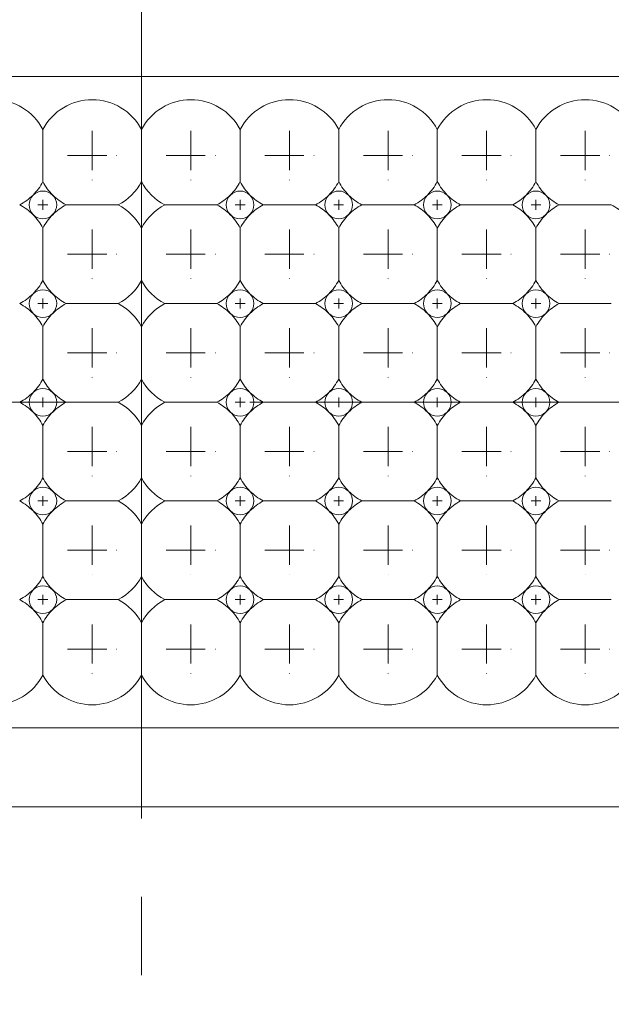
# Model space of a CAD drawing. Header units: millimetres. Extents: x -201 to 202, y 143 to 428.
# Tile 23 of 46: x -14 to -8, y 288 to 298. Entities that reach past the tile are written whole.
import ezdxf

# ---------------------------------------------------------------- set-up
doc = ezdxf.new("R2010")
doc.units = ezdxf.units.MM
doc.header["$LTSCALE"] = 0.25
doc.linetypes.add('CENTER', pattern=[50.8, 31.75, -6.35, 6.35, -6.35])
for name, color, linetype, lineweight in [('BASE', 7, 'Continuous', 20), ('CENTER', 1, 'CENTER', 9), ('DIMENSION', 6, 'Continuous', 9), ('LED LENS', 7, 'Continuous', 20)]:
    doc.layers.add(name, color=color, linetype=linetype, lineweight=lineweight)
doc.styles.add('VS Standard', font='msgothic.ttc', dxfattribs={"height": 3})
doc.dimstyles.new('VS Standard x0.2', dxfattribs={"dimtxt": 3, "dimasz": 3, "dimexe": 0.5, "dimexo": 0.8, "dimgap": 0.5, "dimtad": 3, "dimlfac": 5, "dimrnd": 0.0001, "dimzin": 9, "dimdsep": 46, "dimtxsty": 'VS Standard', "dimcen": 0, "dimaunit": 1, "dimadec": 0, "dimazin": 2, "dimtfac": 1, "dimtmove": 0, "dimatfit": 3, "dimfxl": 1, "dimtolj": 1, "dimtzin": 0, "dimarcsym": 0})

# ---------------------------------------------------------------- blocks, each defined once
blk = doc.blocks.new('*D266')
at = {"layer": 'Defpoints', "color": 0}
for p in [(47.8184, 319.1987), (-73.5816, 296.0676), (47.8184, 296.0676)]:
    blk.add_point(p, dxfattribs=at)
at = {"layer": 'DIMENSION', "color": 0, "lineweight": -2}
for p, q in [((-73.5816, 296.8676), (-73.5816, 319.6987)), ((47.8184, 296.8676), (47.8184, 319.6987)), ((-70.5816, 319.1987), (44.8184, 319.1987))]:
    blk.add_line(p, q, dxfattribs=at)
at = {"layer": 'DIMENSION', "color": 0}
for points in [[(-70.5816, 319.6987), (-70.5816, 318.6987), (-73.5816, 319.1987)], [(44.8184, 318.6987), (44.8184, 319.6987), (47.8184, 319.1987)]]:
    blk.add_solid(points, dxfattribs=at)
at = {"layer": 'DIMENSION', "color": 0, "insert": (-12.8816, 321.4499), "char_height": 3, "attachment_point": 5, "style": 'VS Standard'}
blk.add_mtext('\\A1;\\A1;(607)', dxfattribs=at)

msp = doc.modelspace()

# ---------------------------------------------------------------- linework, layer by layer
at = {"layer": 'BASE'}
for p, q in [((47.1202, 297.1606), (-72.8798, 297.1606)), ((-12.8798, 297.1606), (-12.8798, 290.5606)), ((-72.8798, 290.5606), (47.1202, 290.5606)), ((47.1202, 289.7606), (-72.8798, 289.7606))]:
    msp.add_line(p, q, dxfattribs=at)
at = {"layer": 'CENTER', "ltscale": 0.5}
msp.add_line((-12.8798, 299.9606), (-12.8798, 287.7606), dxfattribs=at)
at = {"layer": 'CENTER', "ltscale": 0.05}
for p, q in [((-13.3798, 296.6106), (-13.3798, 296.1106)), ((-12.3798, 296.6106), (-12.3798, 296.1106)), ((-11.3798, 296.6106), (-11.3798, 296.1106)), ((-10.3798, 296.6106), (-10.3798, 296.1106)), ((-9.3798, 296.6106), (-9.3798, 296.1106)), ((-8.3798, 296.6106), (-8.3798, 296.1106)), ((-13.6298, 296.3606), (-13.1298, 296.3606)), ((-12.6298, 296.3606), (-12.1298, 296.3606)), ((-11.6298, 296.3606), (-11.1298, 296.3606)), ((-10.6298, 296.3606), (-10.1298, 296.3606)), ((-9.6298, 296.3606), (-9.1298, 296.3606)), ((-8.6298, 296.3606), (-8.1298, 296.3606)), ((-13.3798, 295.6106), (-13.3798, 295.1106)), ((-12.3798, 295.6106), (-12.3798, 295.1106)), ((-11.3798, 295.6106), (-11.3798, 295.1106)), ((-10.3798, 295.6106), (-10.3798, 295.1106)), ((-9.3798, 295.6106), (-9.3798, 295.1106)), ((-8.3798, 295.6106), (-8.3798, 295.1106)), ((-13.6298, 295.3606), (-13.1298, 295.3606)), ((-12.6298, 295.3606), (-12.1298, 295.3606)), ((-11.6298, 295.3606), (-11.1298, 295.3606)), ((-10.6298, 295.3606), (-10.1298, 295.3606)), ((-9.6298, 295.3606), (-9.1298, 295.3606)), ((-8.6298, 295.3606), (-8.1298, 295.3606)), ((-13.3798, 294.6106), (-13.3798, 294.1106)), ((-12.3798, 294.6106), (-12.3798, 294.1106)), ((-11.3798, 294.6106), (-11.3798, 294.1106)), ((-10.3798, 294.6106), (-10.3798, 294.1106)), ((-9.3798, 294.6106), (-9.3798, 294.1106)), ((-8.3798, 294.6106), (-8.3798, 294.1106)), ((-13.6298, 294.3606), (-13.1298, 294.3606)), ((-12.6298, 294.3606), (-12.1298, 294.3606)), ((-11.6298, 294.3606), (-11.1298, 294.3606)), ((-10.6298, 294.3606), (-10.1298, 294.3606)), ((-9.6298, 294.3606), (-9.1298, 294.3606)), ((-8.6298, 294.3606), (-8.1298, 294.3606)), ((-13.3798, 293.6106), (-13.3798, 293.1106)), ((-12.3798, 293.6106), (-12.3798, 293.1106)), ((-11.3798, 293.6106), (-11.3798, 293.1106)), ((-10.3798, 293.6106), (-10.3798, 293.1106)), ((-9.3798, 293.6106), (-9.3798, 293.1106)), ((-8.3798, 293.6106), (-8.3798, 293.1106)), ((-13.6298, 293.3606), (-13.1298, 293.3606)), ((-12.6298, 293.3606), (-12.1298, 293.3606)), ((-11.6298, 293.3606), (-11.1298, 293.3606)), ((-10.6298, 293.3606), (-10.1298, 293.3606)), ((-9.6298, 293.3606), (-9.1298, 293.3606)), ((-8.6298, 293.3606), (-8.1298, 293.3606)), ((-13.3798, 292.6106), (-13.3798, 292.1106)), ((-12.3798, 292.6106), (-12.3798, 292.1106)), ((-11.3798, 292.6106), (-11.3798, 292.1106)), ((-10.3798, 292.6106), (-10.3798, 292.1106)), ((-9.3798, 292.6106), (-9.3798, 292.1106)), ((-8.3798, 292.6106), (-8.3798, 292.1106)), ((-13.6298, 292.3606), (-13.1298, 292.3606)), ((-12.6298, 292.3606), (-12.1298, 292.3606)), ((-11.6298, 292.3606), (-11.1298, 292.3606)), ((-10.6298, 292.3606), (-10.1298, 292.3606)), ((-9.6298, 292.3606), (-9.1298, 292.3606)), ((-8.6298, 292.3606), (-8.1298, 292.3606)), ((-13.3798, 291.6106), (-13.3798, 291.1106)), ((-12.3798, 291.6106), (-12.3798, 291.1106)), ((-11.3798, 291.6106), (-11.3798, 291.1106)), ((-10.3798, 291.6106), (-10.3798, 291.1106)), ((-9.3798, 291.6106), (-9.3798, 291.1106)), ((-8.3798, 291.6106), (-8.3798, 291.1106)), ((-13.6298, 291.3606), (-13.1298, 291.3606)), ((-12.6298, 291.3606), (-12.1298, 291.3606)), ((-11.6298, 291.3606), (-11.1298, 291.3606)), ((-10.6298, 291.3606), (-10.1298, 291.3606)), ((-9.6298, 291.3606), (-9.1298, 291.3606)), ((-8.6298, 291.3606), (-8.1298, 291.3606))]:
    msp.add_line(p, q, dxfattribs=at)
at = {"layer": 'CENTER', "ltscale": 0.01}
for p, q in [((-13.8798, 295.9106), (-13.8798, 295.8106)), ((-12.8798, 295.9106), (-12.8798, 295.8106)), ((-11.8798, 295.9106), (-11.8798, 295.8106)), ((-10.8798, 295.9106), (-10.8798, 295.8106)), ((-9.8798, 295.9106), (-9.8798, 295.8106)), ((-8.8798, 295.9106), (-8.8798, 295.8106)), ((-13.9298, 295.8606), (-13.8298, 295.8606)), ((-11.9298, 295.8606), (-11.8298, 295.8606)), ((-10.9298, 295.8606), (-10.8298, 295.8606)), ((-9.9298, 295.8606), (-9.8298, 295.8606)), ((-8.9298, 295.8606), (-8.8298, 295.8606)), ((-13.8798, 294.9106), (-13.8798, 294.8106)), ((-12.8798, 294.9106), (-12.8798, 294.8106)), ((-11.8798, 294.9106), (-11.8798, 294.8106)), ((-10.8798, 294.9106), (-10.8798, 294.8106)), ((-9.8798, 294.9106), (-9.8798, 294.8106)), ((-8.8798, 294.9106), (-8.8798, 294.8106)), ((-13.9298, 294.8606), (-13.8298, 294.8606)), ((-11.9298, 294.8606), (-11.8298, 294.8606)), ((-10.9298, 294.8606), (-10.8298, 294.8606)), ((-9.9298, 294.8606), (-9.8298, 294.8606)), ((-8.9298, 294.8606), (-8.8298, 294.8606)), ((-13.8798, 293.9106), (-13.8798, 293.8106)), ((-12.8798, 293.9106), (-12.8798, 293.8106)), ((-11.8798, 293.9106), (-11.8798, 293.8106)), ((-10.8798, 293.9106), (-10.8798, 293.8106)), ((-9.8798, 293.9106), (-9.8798, 293.8106)), ((-8.8798, 293.9106), (-8.8798, 293.8106)), ((-13.9298, 293.8606), (-13.8298, 293.8606)), ((-11.9298, 293.8606), (-11.8298, 293.8606)), ((-10.9298, 293.8606), (-10.8298, 293.8606)), ((-9.9298, 293.8606), (-9.8298, 293.8606)), ((-8.9298, 293.8606), (-8.8298, 293.8606)), ((-13.9298, 292.8606), (-13.8298, 292.8606)), ((-13.8798, 292.9106), (-13.8798, 292.8106)), ((-12.8798, 292.9106), (-12.8798, 292.8106)), ((-11.9298, 292.8606), (-11.8298, 292.8606)), ((-11.8798, 292.9106), (-11.8798, 292.8106)), ((-10.9298, 292.8606), (-10.8298, 292.8606)), ((-10.8798, 292.9106), (-10.8798, 292.8106)), ((-9.9298, 292.8606), (-9.8298, 292.8606)), ((-9.8798, 292.9106), (-9.8798, 292.8106)), ((-8.9298, 292.8606), (-8.8298, 292.8606)), ((-8.8798, 292.9106), (-8.8798, 292.8106)), ((-13.9298, 291.8606), (-13.8298, 291.8606)), ((-13.8798, 291.9106), (-13.8798, 291.8106)), ((-12.8798, 291.9106), (-12.8798, 291.8106)), ((-11.9298, 291.8606), (-11.8298, 291.8606)), ((-11.8798, 291.9106), (-11.8798, 291.8106)), ((-10.9298, 291.8606), (-10.8298, 291.8606)), ((-10.8798, 291.9106), (-10.8798, 291.8106)), ((-9.9298, 291.8606), (-9.8298, 291.8606)), ((-9.8798, 291.9106), (-9.8798, 291.8106)), ((-8.9298, 291.8606), (-8.8298, 291.8606)), ((-8.8798, 291.9106), (-8.8798, 291.8106))]:
    msp.add_line(p, q, dxfattribs=at)
at = {"layer": 'CENTER'}
msp.add_line((-75.2798, 293.8606), (49.5202, 293.8606), dxfattribs=at)
at = {"layer": 'LED LENS'}
for p, q in [((-12.8798, 297.1606), (-12.8798, 290.5606)), ((-12.8798, 297.1606), (-12.8798, 290.5606)), ((-12.8798, 296.6252), (-12.8798, 297.1606)), ((-12.8798, 297.1606), (-12.8798, 290.5606)), ((-13.8798, 296.6252), (-13.8798, 296.3606)), ((-11.8798, 296.6252), (-11.8798, 296.3606)), ((-10.8798, 296.6252), (-10.8798, 296.3606)), ((-9.8798, 296.6252), (-9.8798, 296.3606)), ((-8.8798, 296.6252), (-8.8798, 296.3606)), ((-13.8798, 296.3606), (-13.8798, 296.096)), ((-11.8798, 296.3606), (-11.8798, 296.096)), ((-10.8798, 296.3606), (-10.8798, 296.096)), ((-9.8798, 296.3606), (-9.8798, 296.096)), ((-8.8798, 296.3606), (-8.8798, 296.096)), ((-13.6444, 295.8606), (-13.1153, 295.8606)), ((-12.6444, 295.8606), (-12.1153, 295.8606)), ((-11.6444, 295.8606), (-11.1153, 295.8606)), ((-10.6444, 295.8606), (-10.1153, 295.8606)), ((-9.6444, 295.8606), (-9.1153, 295.8606)), ((-8.6444, 295.8606), (-8.1153, 295.8606)), ((-13.8798, 295.6252), (-13.8798, 295.3606)), ((-11.8798, 295.6252), (-11.8798, 295.3606)), ((-10.8798, 295.6252), (-10.8798, 295.3606)), ((-9.8798, 295.6252), (-9.8798, 295.3606)), ((-8.8798, 295.6252), (-8.8798, 295.3606)), ((-13.8798, 295.3606), (-13.8798, 295.096)), ((-11.8798, 295.3606), (-11.8798, 295.096)), ((-10.8798, 295.3606), (-10.8798, 295.096)), ((-9.8798, 295.3606), (-9.8798, 295.096)), ((-8.8798, 295.3606), (-8.8798, 295.096)), ((-13.6444, 294.8606), (-13.1153, 294.8606)), ((-12.6444, 294.8606), (-12.1153, 294.8606)), ((-11.6444, 294.8606), (-11.1153, 294.8606)), ((-10.6444, 294.8606), (-10.1153, 294.8606)), ((-9.6444, 294.8606), (-9.1153, 294.8606)), ((-8.6444, 294.8606), (-8.1153, 294.8606)), ((-13.8798, 294.6252), (-13.8798, 294.3606)), ((-11.8798, 294.6252), (-11.8798, 294.3606)), ((-10.8798, 294.6252), (-10.8798, 294.3606)), ((-9.8798, 294.6252), (-9.8798, 294.3606)), ((-8.8798, 294.6252), (-8.8798, 294.3606)), ((-13.8798, 294.3606), (-13.8798, 294.096)), ((-11.8798, 294.3606), (-11.8798, 294.096)), ((-10.8798, 294.3606), (-10.8798, 294.096)), ((-9.8798, 294.3606), (-9.8798, 294.096)), ((-8.8798, 294.3606), (-8.8798, 294.096)), ((-13.6444, 293.8606), (-13.1153, 293.8606)), ((-12.6444, 293.8606), (-12.1153, 293.8606)), ((-11.6444, 293.8606), (-11.1153, 293.8606)), ((-10.6444, 293.8606), (-10.1153, 293.8606)), ((-9.6444, 293.8606), (-9.1153, 293.8606)), ((-8.6444, 293.8606), (-8.1153, 293.8606)), ((-13.8798, 293.6252), (-13.8798, 293.3606)), ((-11.8798, 293.6252), (-11.8798, 293.3606)), ((-10.8798, 293.6252), (-10.8798, 293.3606)), ((-9.8798, 293.6252), (-9.8798, 293.3606)), ((-8.8798, 293.6252), (-8.8798, 293.3606)), ((-13.8798, 293.3606), (-13.8798, 293.096)), ((-11.8798, 293.3606), (-11.8798, 293.096)), ((-10.8798, 293.3606), (-10.8798, 293.096)), ((-9.8798, 293.3606), (-9.8798, 293.096)), ((-8.8798, 293.3606), (-8.8798, 293.096)), ((-13.6444, 292.8606), (-13.1153, 292.8606)), ((-12.6444, 292.8606), (-12.1153, 292.8606)), ((-11.6444, 292.8606), (-11.1153, 292.8606)), ((-10.6444, 292.8606), (-10.1153, 292.8606)), ((-9.6444, 292.8606), (-9.1153, 292.8606)), ((-8.6444, 292.8606), (-8.1153, 292.8606)), ((-13.8798, 292.3606), (-13.8798, 292.6252)), ((-11.8798, 292.6252), (-11.8798, 292.3606)), ((-10.8798, 292.6252), (-10.8798, 292.3606)), ((-9.8798, 292.6252), (-9.8798, 292.3606)), ((-8.8798, 292.6252), (-8.8798, 292.3606)), ((-13.8798, 292.096), (-13.8798, 292.3606)), ((-11.8798, 292.3606), (-11.8798, 292.096)), ((-10.8798, 292.3606), (-10.8798, 292.096)), ((-9.8798, 292.3606), (-9.8798, 292.096)), ((-8.8798, 292.3606), (-8.8798, 292.096)), ((-13.6444, 291.8606), (-13.1153, 291.8606)), ((-12.6444, 291.8606), (-12.1153, 291.8606)), ((-11.6444, 291.8606), (-11.1153, 291.8606)), ((-10.6444, 291.8606), (-10.1153, 291.8606)), ((-9.6444, 291.8606), (-9.1153, 291.8606)), ((-8.6444, 291.8606), (-8.1153, 291.8606)), ((-13.8798, 291.3606), (-13.8798, 291.6252)), ((-11.8798, 291.6252), (-11.8798, 291.3606)), ((-10.8798, 291.6252), (-10.8798, 291.3606)), ((-9.8798, 291.6252), (-9.8798, 291.3606)), ((-8.8798, 291.6252), (-8.8798, 291.3606)), ((-13.8798, 291.096), (-13.8798, 291.3606)), ((-11.8798, 291.3606), (-11.8798, 291.096)), ((-10.8798, 291.3606), (-10.8798, 291.096)), ((-9.8798, 291.3606), (-9.8798, 291.096)), ((-8.8798, 291.3606), (-8.8798, 291.096))]:
    msp.add_line(p, q, dxfattribs=at)
for centre, radius, start, end in [((-14.3798, 296.3606), 0.5657, 27.88557, 152.11443), ((-13.3798, 296.3606), 0.5657, 27.88557, 152.11443), ((-12.3798, 296.3606), 0.5657, 27.88557, 152.11443), ((-11.3798, 296.3606), 0.5657, 27.88557, 152.11443), ((-10.3798, 296.3606), 0.5657, 27.88557, 152.11443), ((-9.3798, 296.3606), 0.5657, 27.88557, 152.11443), ((-8.3798, 296.3606), 0.5657, 27.88557, 152.11443), ((-14.3798, 296.3606), 0.5657, 315, 332.11443), ((-13.3798, 296.3606), 0.5657, 207.88557, 225), ((-13.3798, 296.3606), 0.5657, 297.88557, 332.11443), ((-12.3798, 296.3606), 0.5657, 207.88557, 242.11443), ((-12.3798, 296.3606), 0.5657, 315, 332.11443), ((-11.3798, 296.3606), 0.5657, 207.88557, 225), ((-11.3798, 296.3606), 0.5657, 315, 332.11443), ((-10.3798, 296.3606), 0.5657, 207.88557, 225), ((-10.3798, 296.3606), 0.5657, 315, 332.11443), ((-9.3798, 296.3606), 0.5657, 207.88557, 225), ((-9.3798, 296.3606), 0.5657, 315, 332.11443), ((-8.3798, 296.3606), 0.5657, 207.88557, 225), ((-14.3798, 296.3606), 0.5657, 297.88557, 315), ((-13.8798, 295.8606), 0.14, 135, 225), ((-13.8798, 295.8606), 0.14, 45, 135), ((-13.8798, 295.8606), 0.14, 0, 45), ((-13.3798, 296.3606), 0.5657, 225, 242.11443), ((-12.3798, 296.3606), 0.5657, 297.88557, 315), ((-11.8798, 295.8606), 0.14, 135, 225), ((-11.8798, 295.8606), 0.14, 45, 135), ((-11.8798, 295.8606), 0.14, 0, 45), ((-11.3798, 296.3606), 0.5657, 225, 242.11443), ((-11.3798, 296.3606), 0.5657, 297.88557, 315), ((-10.8798, 295.8606), 0.14, 135, 225), ((-10.8798, 295.8606), 0.14, 45, 135), ((-10.8798, 295.8606), 0.14, 0, 45), ((-10.3798, 296.3606), 0.5657, 225, 242.11443), ((-10.3798, 296.3606), 0.5657, 297.88557, 315), ((-9.8798, 295.8606), 0.14, 135, 225), ((-9.8798, 295.8606), 0.14, 45, 135), ((-9.8798, 295.8606), 0.14, 0, 45), ((-9.3798, 296.3606), 0.5657, 225, 242.11443), ((-9.3798, 296.3606), 0.5657, 297.88557, 315), ((-8.8798, 295.8606), 0.14, 135, 225), ((-8.8798, 295.8606), 0.14, 45, 135), ((-8.8798, 295.8606), 0.14, 0, 45), ((-8.3798, 296.3606), 0.5657, 225, 242.11443), ((-14.3798, 295.3606), 0.5657, 45, 62.11443), ((-13.8798, 295.8606), 0.14, 315, 0), ((-13.3798, 295.3606), 0.5657, 117.88557, 135), ((-13.3798, 295.3606), 0.5657, 27.88557, 62.11443), ((-12.3798, 295.3606), 0.5657, 117.88557, 152.11443), ((-12.3798, 295.3606), 0.5657, 45, 62.11443), ((-11.8798, 295.8606), 0.14, 315, 0), ((-11.3798, 295.3606), 0.5657, 117.88557, 135), ((-11.3798, 295.3606), 0.5657, 45, 62.11443), ((-10.8798, 295.8606), 0.14, 315, 0), ((-10.3798, 295.3606), 0.5657, 117.88557, 135), ((-10.3798, 295.3606), 0.5657, 45, 62.11443), ((-9.8798, 295.8606), 0.14, 315, 0), ((-9.3798, 295.3606), 0.5657, 117.88557, 135), ((-9.3798, 295.3606), 0.5657, 45, 62.11443), ((-8.8798, 295.8606), 0.14, 315, 0), ((-8.3798, 295.3606), 0.5657, 117.88557, 135), ((-8.3798, 295.3606), 0.5657, 45, 62.11443), ((-14.3798, 295.3606), 0.5657, 27.88557, 45), ((-13.8798, 295.8606), 0.14, 225, 315), ((-13.3798, 295.3606), 0.5657, 135, 152.11443), ((-12.3798, 295.3606), 0.5657, 27.88557, 45), ((-11.8798, 295.8606), 0.14, 225, 315), ((-11.3798, 295.3606), 0.5657, 135, 152.11443), ((-11.3798, 295.3606), 0.5657, 27.88557, 45), ((-10.8798, 295.8606), 0.14, 225, 315), ((-10.3798, 295.3606), 0.5657, 135, 152.11443), ((-10.3798, 295.3606), 0.5657, 27.88557, 45), ((-9.8798, 295.8606), 0.14, 225, 315), ((-9.3798, 295.3606), 0.5657, 135, 152.11443), ((-9.3798, 295.3606), 0.5657, 27.88557, 45), ((-8.8798, 295.8606), 0.14, 225, 315), ((-8.3798, 295.3606), 0.5657, 135, 152.11443), ((-14.3798, 295.3606), 0.5657, 315, 332.11443), ((-13.3798, 295.3606), 0.5657, 207.88557, 225), ((-13.3798, 295.3606), 0.5657, 297.88557, 332.11443), ((-12.3798, 295.3606), 0.5657, 207.88557, 242.11443), ((-12.3798, 295.3606), 0.5657, 315, 332.11443), ((-11.3798, 295.3606), 0.5657, 207.88557, 225), ((-11.3798, 295.3606), 0.5657, 315, 332.11443), ((-10.3798, 295.3606), 0.5657, 207.88557, 225), ((-10.3798, 295.3606), 0.5657, 315, 332.11443), ((-9.3798, 295.3606), 0.5657, 207.88557, 225), ((-9.3798, 295.3606), 0.5657, 315, 332.11443), ((-8.3798, 295.3606), 0.5657, 207.88557, 225), ((-14.3798, 295.3606), 0.5657, 297.88557, 315), ((-13.8798, 294.8606), 0.14, 135, 225), ((-13.8798, 294.8606), 0.14, 45, 135), ((-13.8798, 294.8606), 0.14, 0, 45), ((-13.3798, 295.3606), 0.5657, 225, 242.11443), ((-12.3798, 295.3606), 0.5657, 297.88557, 315), ((-11.8798, 294.8606), 0.14, 135, 225), ((-11.8798, 294.8606), 0.14, 45, 135), ((-11.8798, 294.8606), 0.14, 0, 45), ((-11.3798, 295.3606), 0.5657, 225, 242.11443), ((-11.3798, 295.3606), 0.5657, 297.88557, 315), ((-10.8798, 294.8606), 0.14, 135, 225), ((-10.8798, 294.8606), 0.14, 45, 135), ((-10.8798, 294.8606), 0.14, 0, 45), ((-10.3798, 295.3606), 0.5657, 225, 242.11443), ((-10.3798, 295.3606), 0.5657, 297.88557, 315), ((-9.8798, 294.8606), 0.14, 135, 225), ((-9.8798, 294.8606), 0.14, 45, 135), ((-9.8798, 294.8606), 0.14, 0, 45), ((-9.3798, 295.3606), 0.5657, 225, 242.11443), ((-9.3798, 295.3606), 0.5657, 297.88557, 315), ((-8.8798, 294.8606), 0.14, 135, 225), ((-8.8798, 294.8606), 0.14, 45, 135), ((-8.8798, 294.8606), 0.14, 0, 45), ((-8.3798, 295.3606), 0.5657, 225, 242.11443), ((-14.3798, 294.3606), 0.5657, 45, 62.11443), ((-13.8798, 294.8606), 0.14, 315, 0), ((-13.3798, 294.3606), 0.5657, 117.88557, 135), ((-13.3798, 294.3606), 0.5657, 27.88557, 62.11443), ((-12.3798, 294.3606), 0.5657, 117.88557, 152.11443), ((-12.3798, 294.3606), 0.5657, 45, 62.11443), ((-11.8798, 294.8606), 0.14, 315, 0), ((-11.3798, 294.3606), 0.5657, 117.88557, 135), ((-11.3798, 294.3606), 0.5657, 45, 62.11443), ((-10.8798, 294.8606), 0.14, 315, 0), ((-10.3798, 294.3606), 0.5657, 117.88557, 135), ((-10.3798, 294.3606), 0.5657, 45, 62.11443), ((-9.8798, 294.8606), 0.14, 315, 0), ((-9.3798, 294.3606), 0.5657, 117.88557, 135), ((-9.3798, 294.3606), 0.5657, 45, 62.11443), ((-8.8798, 294.8606), 0.14, 315, 0), ((-8.3798, 294.3606), 0.5657, 117.88557, 135), ((-14.3798, 294.3606), 0.5657, 27.88557, 45), ((-13.8798, 294.8606), 0.14, 225, 315), ((-13.3798, 294.3606), 0.5657, 135, 152.11443), ((-12.3798, 294.3606), 0.5657, 27.88557, 45), ((-11.8798, 294.8606), 0.14, 225, 315), ((-11.3798, 294.3606), 0.5657, 135, 152.11443), ((-11.3798, 294.3606), 0.5657, 27.88557, 45), ((-10.8798, 294.8606), 0.14, 225, 315), ((-10.3798, 294.3606), 0.5657, 135, 152.11443), ((-10.3798, 294.3606), 0.5657, 27.88557, 45), ((-9.8798, 294.8606), 0.14, 225, 315), ((-9.3798, 294.3606), 0.5657, 135, 152.11443), ((-9.3798, 294.3606), 0.5657, 27.88557, 45), ((-8.8798, 294.8606), 0.14, 225, 315), ((-8.3798, 294.3606), 0.5657, 135, 152.11443), ((-14.3798, 294.3606), 0.5657, 315, 332.11443), ((-13.3798, 294.3606), 0.5657, 207.88557, 225), ((-13.3798, 294.3606), 0.5657, 297.88557, 332.11443), ((-12.3798, 294.3606), 0.5657, 207.88557, 242.11443), ((-12.3798, 294.3606), 0.5657, 315, 332.11443), ((-11.3798, 294.3606), 0.5657, 207.88557, 225), ((-11.3798, 294.3606), 0.5657, 315, 332.11443), ((-10.3798, 294.3606), 0.5657, 207.88557, 225), ((-10.3798, 294.3606), 0.5657, 315, 332.11443), ((-9.3798, 294.3606), 0.5657, 207.88557, 225), ((-9.3798, 294.3606), 0.5657, 315, 332.11443), ((-8.3798, 294.3606), 0.5657, 207.88557, 225), ((-14.3798, 294.3606), 0.5657, 297.88557, 315), ((-13.8798, 293.8606), 0.14, 135, 225), ((-13.8798, 293.8606), 0.14, 45, 135), ((-13.8798, 293.8606), 0.14, 0, 45), ((-13.3798, 294.3606), 0.5657, 225, 242.11443), ((-12.3798, 294.3606), 0.5657, 297.88557, 315), ((-11.8798, 293.8606), 0.14, 135, 225), ((-11.8798, 293.8606), 0.14, 45, 135), ((-11.8798, 293.8606), 0.14, 0, 45), ((-11.3798, 294.3606), 0.5657, 225, 242.11443), ((-11.3798, 294.3606), 0.5657, 297.88557, 315), ((-10.8798, 293.8606), 0.14, 135, 225), ((-10.8798, 293.8606), 0.14, 45, 135), ((-10.8798, 293.8606), 0.14, 0, 45), ((-10.3798, 294.3606), 0.5657, 225, 242.11443), ((-10.3798, 294.3606), 0.5657, 297.88557, 315), ((-9.8798, 293.8606), 0.14, 135, 225), ((-9.8798, 293.8606), 0.14, 45, 135), ((-9.8798, 293.8606), 0.14, 0, 45), ((-9.3798, 294.3606), 0.5657, 225, 242.11443), ((-9.3798, 294.3606), 0.5657, 297.88557, 315), ((-8.8798, 293.8606), 0.14, 135, 225), ((-8.8798, 293.8606), 0.14, 45, 135), ((-8.8798, 293.8606), 0.14, 0, 45), ((-8.3798, 294.3606), 0.5657, 225, 242.11443), ((-14.3798, 293.3606), 0.5657, 45, 62.11443), ((-13.8798, 293.8606), 0.14, 315, 0), ((-13.3798, 293.3606), 0.5657, 117.88557, 135), ((-13.3798, 293.3606), 0.5657, 27.88557, 62.11443), ((-12.3798, 293.3606), 0.5657, 117.88557, 152.11443), ((-12.3798, 293.3606), 0.5657, 45, 62.11443), ((-11.8798, 293.8606), 0.14, 315, 0), ((-11.3798, 293.3606), 0.5657, 117.88557, 135), ((-11.3798, 293.3606), 0.5657, 45, 62.11443), ((-10.8798, 293.8606), 0.14, 315, 0), ((-10.3798, 293.3606), 0.5657, 117.88557, 135), ((-10.3798, 293.3606), 0.5657, 45, 62.11443), ((-9.8798, 293.8606), 0.14, 315, 0), ((-9.3798, 293.3606), 0.5657, 117.88557, 135), ((-9.3798, 293.3606), 0.5657, 45, 62.11443), ((-8.8798, 293.8606), 0.14, 315, 0), ((-8.3798, 293.3606), 0.5657, 117.88557, 135), ((-14.3798, 293.3606), 0.5657, 27.88557, 45), ((-13.8798, 293.8606), 0.14, 225, 315), ((-13.3798, 293.3606), 0.5657, 135, 152.11443), ((-12.3798, 293.3606), 0.5657, 27.88557, 45), ((-11.8798, 293.8606), 0.14, 225, 315), ((-11.3798, 293.3606), 0.5657, 135, 152.11443), ((-11.3798, 293.3606), 0.5657, 27.88557, 45), ((-10.8798, 293.8606), 0.14, 225, 315), ((-10.3798, 293.3606), 0.5657, 135, 152.11443), ((-10.3798, 293.3606), 0.5657, 27.88557, 45), ((-9.8798, 293.8606), 0.14, 225, 315), ((-9.3798, 293.3606), 0.5657, 135, 152.11443), ((-9.3798, 293.3606), 0.5657, 27.88557, 45), ((-8.8798, 293.8606), 0.14, 225, 315), ((-8.3798, 293.3606), 0.5657, 135, 152.11443), ((-14.3798, 293.3606), 0.5657, 315, 332.11443), ((-13.3798, 293.3606), 0.5657, 207.88557, 225), ((-13.3798, 293.3606), 0.5657, 297.88557, 332.11443), ((-12.3798, 293.3606), 0.5657, 207.88557, 242.11443), ((-12.3798, 293.3606), 0.5657, 315, 332.11443), ((-11.3798, 293.3606), 0.5657, 207.88557, 225), ((-11.3798, 293.3606), 0.5657, 315, 332.11443), ((-10.3798, 293.3606), 0.5657, 207.88557, 225), ((-10.3798, 293.3606), 0.5657, 315, 332.11443), ((-9.3798, 293.3606), 0.5657, 207.88557, 225), ((-9.3798, 293.3606), 0.5657, 315, 332.11443), ((-8.3798, 293.3606), 0.5657, 207.88557, 225), ((-14.3798, 293.3606), 0.5657, 297.88557, 315), ((-13.8798, 292.8606), 0.14, 135, 225), ((-13.8798, 292.8606), 0.14, 45, 135), ((-13.8798, 292.8606), 0.14, 0, 45), ((-13.3798, 293.3606), 0.5657, 225, 242.11443), ((-12.3798, 293.3606), 0.5657, 297.88557, 315), ((-11.8798, 292.8606), 0.14, 135, 225), ((-11.8798, 292.8606), 0.14, 45, 135), ((-11.8798, 292.8606), 0.14, 0, 45), ((-11.3798, 293.3606), 0.5657, 225, 242.11443), ((-11.3798, 293.3606), 0.5657, 297.88557, 315), ((-10.8798, 292.8606), 0.14, 135, 225), ((-10.8798, 292.8606), 0.14, 45, 135), ((-10.8798, 292.8606), 0.14, 0, 45), ((-10.3798, 293.3606), 0.5657, 225, 242.11443), ((-10.3798, 293.3606), 0.5657, 297.88557, 315), ((-9.8798, 292.8606), 0.14, 135, 225), ((-9.8798, 292.8606), 0.14, 45, 135), ((-9.8798, 292.8606), 0.14, 0, 45), ((-9.3798, 293.3606), 0.5657, 225, 242.11443), ((-9.3798, 293.3606), 0.5657, 297.88557, 315), ((-8.8798, 292.8606), 0.14, 135, 225), ((-8.8798, 292.8606), 0.14, 45, 135), ((-8.8798, 292.8606), 0.14, 0, 45), ((-8.3798, 293.3606), 0.5657, 225, 242.11443), ((-14.3798, 292.3606), 0.5657, 45, 62.11443), ((-13.8798, 292.8606), 0.14, 315, 0), ((-13.3798, 292.3606), 0.5657, 117.88557, 135), ((-13.3798, 292.3606), 0.5657, 27.88557, 62.11443), ((-12.3798, 292.3606), 0.5657, 117.88557, 152.11443), ((-12.3798, 292.3606), 0.5657, 45, 62.11443), ((-11.8798, 292.8606), 0.14, 315, 0), ((-11.3798, 292.3606), 0.5657, 117.88557, 135), ((-11.3798, 292.3606), 0.5657, 45, 62.11443), ((-10.8798, 292.8606), 0.14, 315, 0), ((-10.3798, 292.3606), 0.5657, 117.88557, 135), ((-10.3798, 292.3606), 0.5657, 45, 62.11443), ((-9.8798, 292.8606), 0.14, 315, 0), ((-9.3798, 292.3606), 0.5657, 117.88557, 135), ((-9.3798, 292.3606), 0.5657, 45, 62.11443), ((-8.8798, 292.8606), 0.14, 315, 0), ((-8.3798, 292.3606), 0.5657, 117.88557, 135), ((-14.3798, 292.3606), 0.5657, 27.88557, 45), ((-13.8798, 292.8606), 0.14, 225, 315), ((-13.3798, 292.3606), 0.5657, 135, 152.11443), ((-12.3798, 292.3606), 0.5657, 27.88557, 45), ((-11.8798, 292.8606), 0.14, 225, 315), ((-11.3798, 292.3606), 0.5657, 135, 152.11443), ((-11.3798, 292.3606), 0.5657, 27.88557, 45), ((-10.8798, 292.8606), 0.14, 225, 315), ((-10.3798, 292.3606), 0.5657, 135, 152.11443), ((-10.3798, 292.3606), 0.5657, 27.88557, 45), ((-9.8798, 292.8606), 0.14, 225, 315), ((-9.3798, 292.3606), 0.5657, 135, 152.11443), ((-9.3798, 292.3606), 0.5657, 27.88557, 45), ((-8.8798, 292.8606), 0.14, 225, 315), ((-8.3798, 292.3606), 0.5657, 135, 152.11443), ((-14.3798, 292.3606), 0.5657, 315, 332.11443), ((-13.3798, 292.3606), 0.5657, 207.88557, 225), ((-13.3798, 292.3606), 0.5657, 297.88557, 332.11443), ((-12.3798, 292.3606), 0.5657, 207.88557, 242.11443), ((-12.3798, 292.3606), 0.5657, 315, 332.11443), ((-11.3798, 292.3606), 0.5657, 207.88557, 225), ((-11.3798, 292.3606), 0.5657, 315, 332.11443), ((-10.3798, 292.3606), 0.5657, 207.88557, 225), ((-10.3798, 292.3606), 0.5657, 315, 332.11443), ((-9.3798, 292.3606), 0.5657, 207.88557, 225), ((-9.3798, 292.3606), 0.5657, 315, 332.11443), ((-8.3798, 292.3606), 0.5657, 207.88557, 225), ((-14.3798, 292.3606), 0.5657, 297.88557, 315), ((-13.8798, 291.8606), 0.14, 135, 225), ((-13.8798, 291.8606), 0.14, 45, 135), ((-13.8798, 291.8606), 0.14, 0, 45), ((-13.3798, 292.3606), 0.5657, 225, 242.11443), ((-12.3798, 292.3606), 0.5657, 297.88557, 315), ((-11.8798, 291.8606), 0.14, 135, 225), ((-11.8798, 291.8606), 0.14, 45, 135), ((-11.8798, 291.8606), 0.14, 0, 45), ((-11.3798, 292.3606), 0.5657, 225, 242.11443), ((-11.3798, 292.3606), 0.5657, 297.88557, 315), ((-10.8798, 291.8606), 0.14, 135, 225), ((-10.8798, 291.8606), 0.14, 45, 135), ((-10.8798, 291.8606), 0.14, 0, 45), ((-10.3798, 292.3606), 0.5657, 225, 242.11443), ((-10.3798, 292.3606), 0.5657, 297.88557, 315), ((-9.8798, 291.8606), 0.14, 135, 225), ((-9.8798, 291.8606), 0.14, 45, 135), ((-9.8798, 291.8606), 0.14, 0, 45), ((-9.3798, 292.3606), 0.5657, 225, 242.11443), ((-9.3798, 292.3606), 0.5657, 297.88557, 315), ((-8.8798, 291.8606), 0.14, 135, 225), ((-8.8798, 291.8606), 0.14, 45, 135), ((-8.8798, 291.8606), 0.14, 0, 45), ((-8.3798, 292.3606), 0.5657, 225, 242.11443), ((-14.3798, 291.3606), 0.5657, 45, 62.11443), ((-13.8798, 291.8606), 0.14, 315, 0), ((-13.3798, 291.3606), 0.5657, 117.88557, 135), ((-13.3798, 291.3606), 0.5657, 27.88557, 62.11443), ((-12.3798, 291.3606), 0.5657, 117.88557, 152.11443), ((-12.3798, 291.3606), 0.5657, 45, 62.11443), ((-11.8798, 291.8606), 0.14, 315, 0), ((-11.3798, 291.3606), 0.5657, 117.88557, 135), ((-11.3798, 291.3606), 0.5657, 45, 62.11443), ((-10.8798, 291.8606), 0.14, 315, 0), ((-10.3798, 291.3606), 0.5657, 117.88557, 135), ((-10.3798, 291.3606), 0.5657, 45, 62.11443), ((-9.8798, 291.8606), 0.14, 315, 0), ((-9.3798, 291.3606), 0.5657, 117.88557, 135), ((-9.3798, 291.3606), 0.5657, 45, 62.11443), ((-8.8798, 291.8606), 0.14, 315, 0), ((-8.3798, 291.3606), 0.5657, 117.88557, 135), ((-14.3798, 291.3606), 0.5657, 27.88557, 45), ((-13.8798, 291.8606), 0.14, 225, 315), ((-13.3798, 291.3606), 0.5657, 135, 152.11443), ((-12.3798, 291.3606), 0.5657, 27.88557, 45), ((-11.8798, 291.8606), 0.14, 225, 315), ((-11.3798, 291.3606), 0.5657, 135, 152.11443), ((-11.3798, 291.3606), 0.5657, 27.88557, 45), ((-10.8798, 291.8606), 0.14, 225, 315), ((-10.3798, 291.3606), 0.5657, 135, 152.11443), ((-10.3798, 291.3606), 0.5657, 27.88557, 45), ((-9.8798, 291.8606), 0.14, 225, 315), ((-9.3798, 291.3606), 0.5657, 135, 152.11443), ((-9.3798, 291.3606), 0.5657, 27.88557, 45), ((-8.8798, 291.8606), 0.14, 225, 315), ((-8.3798, 291.3606), 0.5657, 135, 152.11443), ((-14.3798, 291.3606), 0.5657, 207.88557, 332.11443), ((-13.3798, 291.3606), 0.5657, 207.88557, 332.11443), ((-12.3798, 291.3606), 0.5657, 207.88557, 332.11443), ((-11.3798, 291.3606), 0.5657, 207.88557, 332.11443), ((-10.3798, 291.3606), 0.5657, 207.88557, 332.11443), ((-9.3798, 291.3606), 0.5657, 207.88557, 332.11443), ((-8.3798, 291.3606), 0.5657, 207.88557, 332.11443)]:
    msp.add_arc(centre, radius, start, end, dxfattribs=at)

# ---------------------------------------------------------------- dimensions: what is measured, and where the dimension line sits
at = {"layer": 'DIMENSION'}
dim = msp.add_linear_dim(base=(47.8184, 319.1987), p1=(-73.5816, 296.0676), p2=(47.8184, 296.0676), text='\\A1;(<>)', dimstyle='VS Standard x0.2', dxfattribs=at)
dim.commit()
dim.dimension.update_dxf_attribs({"geometry": '*D266', "text_midpoint": (-12.8816, 321.4499)})

doc.saveas('drawing.dxf')
